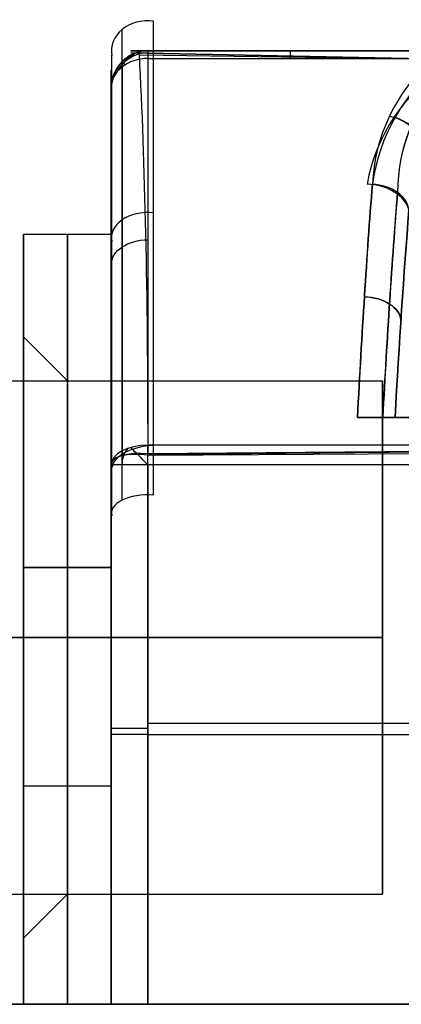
# Model space of a CAD drawing. Extents: x -33 to 118, y -45 to 98.
# Tile 14 of 28: x 64.27 to 69.48, y 42.65 to 56.08. Entities that reach past the tile are written whole.
import ezdxf

# ---------------------------------------------------------------- set-up
doc = ezdxf.new("R2010")
doc.units = 0
doc.layers.add('DEFAULT', color=7, linetype='CONTINUOUS')

msp = doc.modelspace()

# ---------------------------------------------------------------- linework, layer by layer
at = {"layer": 'DEFAULT'}
for p, q in [((70.07, 55.652, -7.315), (65.79, 55.652, -7.185)), ((65.79, 55.652, -7.185), (66.024, 55.652, 12.559)), ((70.07, 55.538, -7.423), (65.79, 55.626, -7.265)), ((65.79, 55.626, -7.265), (70.07, 55.538, -7.423)), ((65.907, 55.599, -7.343), (70.07, 55.542, -7.418)), ((84.002, 55.652, 2.727), (65.908, 55.652, 2.727)), ((66.024, 55.652, 12.559), (69.903, 55.652, 12.559)), ((66.024, 55.549, 12.863), (69.903, 55.549, 12.863)), ((65.524, 55.391, -7.185), (65.524, 55.152, 12.559)), ((65.524, 51.952, 2.727), (65.524, 55.271, 2.727)), ((64.324, 51.752, 2.727), (64.324, 53.152, 2.727)), ((64.324, 53.152, 2.727), (65.524, 53.152, 2.727)), ((64.924, 51.152, 2.727), (64.324, 51.752, 2.727)), ((59.224, 51.152, 2.727), (69.224, 51.152, 2.727)), ((75.767, 50.652, 17.41), (68.882, 50.652, 17.41)), ((68.882, 50.652, -11.955), (75.767, 50.652, -11.955)), ((69.395, 50.652, 16.849), (69.583, 50.652, 14.507)), ((69.583, 50.652, -9.052), (69.395, 50.652, -11.394)), ((93.023, 50.423, 17.509), (66.024, 50.148, 17.708)), ((66.024, 50.148, 17.708), (93.023, 50.423, 17.509)), ((66.024, 50.162, 17.721), (93.023, 50.398, 17.574)), ((66.024, 50.142, 17.727), (93.023, 50.305, 17.727)), ((92.963, 50.275, -12.197), (66.024, 50.275, -12.197)), ((66.024, 42.652, 17.727), (66.024, 50.142, 17.727)), ((65.524, 50.01, 17.227), (65.524, 42.652, 17.227)), ((65.524, 42.652, -11.773), (65.524, 50.01, -11.773)), ((66.024, 50.01, -12.273), (66.024, 42.652, -12.273)), ((92.963, 50.01, -12.273), (66.024, 50.01, -12.273)), ((65.524, 49.022, 17.227), (65.524, 49.022, 6.804)), ((65.524, 49.022, -1.349), (65.524, 49.022, -11.773)), ((64.324, 48.607, 8.144), (65.524, 48.607, 8.144)), ((65.524, 48.607, -2.689), (64.324, 48.607, -2.689)), ((64.324, 42.652, 9.194), (64.324, 48.607, 8.144)), ((64.324, 48.607, -2.689), (64.324, 42.652, -3.739)), ((64.924, 42.652, 9.194), (64.924, 48.607, 8.144)), ((64.924, 48.607, -2.689), (64.924, 42.652, -3.739)), ((65.524, 48.607, 8.144), (65.524, 42.652, 9.194)), ((65.524, 42.652, -3.739), (65.524, 48.607, -2.689)), ((65.524, 48.399, -1.507), (65.524, 42.652, -2.521)), ((65.524, 42.652, 7.975), (65.524, 48.399, 6.962)), ((64.324, 47.902, -2.813), (64.324, 47.902, -1.365)), ((64.324, 47.902, 6.82), (64.324, 47.902, 8.268)), ((59.224, 47.652, 6.227), (69.224, 47.652, 6.227)), ((69.224, 47.652, -0.773), (59.224, 47.652, -0.773)), ((64.324, 47.652, -1.373), (64.924, 47.652, -0.773)), ((64.924, 47.652, 6.227), (64.324, 47.652, 6.827)), ((93.024, 46.479, 17.727), (66.024, 46.479, 17.727)), ((66.024, 46.331, -12.273), (93.024, 46.331, -12.273)), ((64.324, 45.63, 8.669), (65.524, 45.63, 8.669)), ((64.324, 45.63, -3.214), (65.524, 45.63, -3.214)), ((59.224, 44.152, 2.727), (69.224, 44.152, 2.727)), ((64.924, 44.152, 2.727), (64.324, 43.552, 2.727)), ((64.324, 42.652, 2.727), (64.324, 43.552, 2.727)), ((94.324, 42.652, -17.273), (17.324, 42.652, -17.273)), ((17.324, 42.652, 22.727), (94.324, 42.652, 22.727)), ((84.324, 42.652, 2.727), (17.324, 42.652, 2.727)), ((64.324, 42.652, -3.739), (64.324, 42.652, 9.194)), ((65.524, 42.652, 9.194), (64.324, 42.652, 9.194)), ((64.324, 42.652, -3.739), (65.524, 42.652, -3.739)), ((65.524, 42.652, 17.227), (65.524, 42.652, 7.975)), ((65.524, 42.652, -2.521), (65.524, 42.652, -11.773)), ((93.024, 42.652, 17.727), (66.024, 42.652, 17.727)), ((66.024, 42.652, -12.273), (93.024, 42.652, -12.273))]:
    msp.add_line(p, q, dxfattribs=at)
at = {"layer": 'DEFAULT', "extrusion": (4.80891e-14, 0.573826, 0.818977)}
msp.add_arc((-66.024, -49.263, 26.676), 0.5, 261.3814, 8.6186, dxfattribs=at)
at = {"layer": 'DEFAULT', "extrusion": (1, -2.17895e-14, 2.81572e-14)}
msp.add_arc((39.683, 4.768, 66.099), 19.994, 301.9772, 324.9826, dxfattribs=at)
at = {"layer": 'DEFAULT', "extrusion": (1, 1.0972e-14, -1.41785e-14)}
msp.add_arc((39.683, 4.768, 65.67), 19.854, 301.9772, 324.9826, dxfattribs=at)
at = {"layer": 'DEFAULT'}
for centre, radius, start, end in [((66.024, 55.152, 12.559), 0.5, 90, 180), ((66.024, 55.152, 2.687), 0.5, 107.5616, 161.9802), ((66.024, 55.152, 12.72), 0.473, 90, 153.5649), ((66.024, 50.01, -12.125), 0.355, 141.7979, 180)]:
    msp.add_arc(centre, radius, start, end, dxfattribs=at)
at = {"layer": 'DEFAULT', "extrusion": (1, 2.50638e-14, -2.64303e-14)}
msp.add_arc((39.683, 4.768, 65.53), 19.425, 301.9772, 324.9826, dxfattribs=at)
at = {"layer": 'DEFAULT', "extrusion": (0.89702, -0.441807, -0.0127)}
msp.add_arc((-825.101, 16.067, 34.478), 904.204, 358.554143, 359.80549, dxfattribs=at)
at = {"layer": 'DEFAULT', "extrusion": (0.995967, -0.047516, 0.076109)}
msp.add_arc((42.782, -0.116, 62.441), 19.925, 302.0813, 322.9155, dxfattribs=at)
at = {"layer": 'DEFAULT', "extrusion": (1, 3.661e-13, 1.24296e-13)}
msp.add_arc((55.152, 12.559, 66.024), 0.5, 0, 37.5061, dxfattribs=at)
at = {"layer": 'DEFAULT', "extrusion": (1, 0, 0)}
for centre, radius, start, end in [((55.152, 12.559, 67.964), 0.5, 0, 37.5061), ((47.652, 2.727, 65.524), 4.3, 280, 80), ((47.652, 2.727, 64.324), 4.1, 270, 90), ((47.652, 2.727, 64.924), 3.5, 270, 90), ((39.683, 4.768, 66.099), 19.994, 299.7234, 301.9772), ((47.652, 2.727, 64.324), 4.1, 90, 270), ((47.652, 2.727, 64.924), 3.5, 90, 270)]:
    msp.add_arc(centre, radius, start, end, dxfattribs=at)
at = {"layer": 'DEFAULT', "extrusion": (-0.421623, 0.906675, 0.013198)}
msp.add_arc((-951.977, 15.012, 22.544), 869.312, 358.517157, 359.818745, dxfattribs=at)
at = {"layer": 'DEFAULT', "extrusion": (5.42764e-15, -0.608845, 0.793289)}
msp.add_arc((66.024, 51.398, -23.617), 0.5, 90, 180, dxfattribs=at)
at = {"layer": 'DEFAULT', "extrusion": (0.703767, 0.710431, -2.08476e-13)}
msp.add_arc((-8.091, 12.559, 85.647), 0.5, 0, 28.3761, dxfattribs=at)
at = {"layer": 'DEFAULT', "extrusion": (1, 6.5015e-14, 7.20911e-14)}
msp.add_arc((39.683, 0.686, 66.024), 20, 37.5061, 58.4028, dxfattribs=at)
at = {"layer": 'DEFAULT', "extrusion": (-0.234617, -0.669208, 0.705064)}
msp.add_arc((52.117, 45.826, -58.815), 4.833, 153.0767, 186.4943, dxfattribs=at)
at = {"layer": 'DEFAULT', "extrusion": (0.21006, 0.689969, 0.692689)}
msp.add_arc((-55.275, -39.785, 61.921), 4.94, 338.0018, 10.0613, dxfattribs=at)
at = {"layer": 'DEFAULT', "extrusion": (-0.205742, -0.681723, 0.702085)}
msp.add_arc((55.697, 44.091, -57.489), 5.144, 155.0218, 186.2804, dxfattribs=at)
at = {"layer": 'DEFAULT', "extrusion": (1, -4.60805e-14, 5.09529e-14)}
msp.add_arc((39.789, 5.666, 65.524), 20.214, 300.3757, 320.5223, dxfattribs=at)
at = {"layer": 'DEFAULT', "extrusion": (1, -5.30296e-14, -7.04826e-14)}
msp.add_arc((39.683, 0.686, 65.67), 19.854, 37.5061, 58.2214, dxfattribs=at)
at = {"layer": 'DEFAULT', "extrusion": (0.212869, 0.674263, 0.707147)}
msp.add_arc((-54.503, -41.576, 61.424), 4.578, 340.1427, 12.4686, dxfattribs=at)
at = {"layer": 'DEFAULT', "extrusion": (-0.220359, -0.672103, 0.706909)}
msp.add_arc((53.777, 45.839, -57.968), 4.657, 162.8326, 192.7436, dxfattribs=at)
at = {"layer": 'DEFAULT', "extrusion": (1, -3.06444e-14, -3.37539e-14)}
msp.add_arc((39.683, 0.686, 65.524), 19.5, 37.5061, 58.0228, dxfattribs=at)
at = {"layer": 'DEFAULT', "extrusion": (-0.294174, -0.62798, 0.720488)}
msp.add_arc((39.7, 66.028, -44.817), 0.5, 33.031, 108.65, dxfattribs=at)
at = {"layer": 'DEFAULT', "extrusion": (0.29603, 0.627268, 0.720348)}
msp.add_arc((-39.475, -62.317, 48.847), 0.5, 224.3057, 277.5344, dxfattribs=at)
at = {"layer": 'DEFAULT', "extrusion": (0.996943, 7.56228e-11, 0.078128)}
msp.add_arc((39.642, -4.756, 70.031), 20.029, 44.8825, 56.6515, dxfattribs=at)
at = {"layer": 'DEFAULT', "extrusion": (0.996943, 3.0072e-11, -0.078128)}
msp.add_arc((39.642, 10.194, 69.605), 20.029, 303.3485, 315.1175, dxfattribs=at)
at = {"layer": 'DEFAULT', "extrusion": (0.056791, 0.70555, 0.706381)}
msp.add_arc((-64.516, -47.874, 35.29), 0.568, 193.5328, 274.611, dxfattribs=at)
at = {"layer": 'DEFAULT', "extrusion": (-0.056776, -0.705561, 0.706372)}
msp.add_arc((64.572, 51.809, -31.436), 0.5, 6.4991, 93.2533, dxfattribs=at)
at = {"layer": 'DEFAULT', "extrusion": (0.056776, 0.705561, 0.706372)}
msp.add_arc((-64.572, -47.948, 35.289), 0.5, 186.4991, 273.2533, dxfattribs=at)
at = {"layer": 'DEFAULT', "extrusion": (0.996841, -6.42623e-06, 0.079422)}
msp.add_arc((39.64, -4.862, 70.378), 19.885, 44.9083, 56.3708, dxfattribs=at)
at = {"layer": 'DEFAULT', "extrusion": (0.996841, -6.42628e-06, -0.079422)}
msp.add_arc((39.64, 10.299, 69.945), 19.885, 303.6292, 315.0917, dxfattribs=at)
at = {"layer": 'DEFAULT', "extrusion": (4.10982e-14, 0.725472, 0.688252)}
msp.add_arc((-66.024, -43.353, 32.071), 0.5, 261.3814, 8.6186, dxfattribs=at)
at = {"layer": 'DEFAULT', "extrusion": (0.996785, -7.81011e-12, 0.080119)}
msp.add_arc((39.639, -4.897, 70.521), 19.532, 44.8783, 55.6773, dxfattribs=at)
at = {"layer": 'DEFAULT', "extrusion": (0.996785, -7.81809e-12, -0.080119)}
msp.add_arc((39.639, 10.334, 70.084), 19.532, 304.3227, 315.1217, dxfattribs=at)
at = {"layer": 'DEFAULT', "extrusion": (1, 1.80458e-16, 1.31183e-15)}
msp.add_arc((47.652, 2.727, 64.324), 5.5, 280, 80, dxfattribs=at)
at = {"layer": 'DEFAULT', "extrusion": (1, 0, 8.88178e-16)}
msp.add_arc((47.652, 2.727, 64.924), 5.5, 280, 80, dxfattribs=at)
at = {"layer": 'DEFAULT', "extrusion": (1, -2.37142e-16, 1.31183e-15)}
msp.add_arc((47.652, 2.727, 65.524), 5.5, 280, 80, dxfattribs=at)
at = {"layer": 'DEFAULT', "extrusion": (5.68897e-14, 0.742631, -0.669701)}
msp.add_arc((-66.024, 46.585, 29.01), 0.5, 0, 90, dxfattribs=at)
at = {"layer": 'DEFAULT', "extrusion": (0.050675, 0.774944, -0.629995)}
msp.add_arc((-65.437, 47.799, 33.816), 0.5, 87.642, 174.0747, dxfattribs=at)
at = {"layer": 'DEFAULT', "extrusion": (0.050675, 0.774944, 0.629995)}
msp.add_arc((-65.437, -43.563, 37.252), 0.5, 185.9253, 272.358, dxfattribs=at)
at = {"layer": 'DEFAULT', "extrusion": (1, -4.06024e-15, 6.09037e-15)}
msp.add_arc((47.652, 2.727, 69.224), 3.5, 270, 90, dxfattribs=at)
at = {"layer": 'DEFAULT', "extrusion": (-1.73681e-05, 1, -1.58627e-05)}
msp.add_arc((-68.828, 16.846, 50.651), 0.567, 95.4661, 179.6625, dxfattribs=at)
at = {"layer": 'DEFAULT', "extrusion": (-8.15748e-09, 1, 8.92242e-09)}
msp.add_arc((-68.826, 16.844, 50.652), 0.569, 95.6252, 179.5035, dxfattribs=at)
at = {"layer": 'DEFAULT', "extrusion": (-8.15746e-09, 1, -8.92243e-09)}
msp.add_arc((-68.826, -11.389, 50.652), 0.569, 180.5105, 264.3609, dxfattribs=at)
at = {"layer": 'DEFAULT', "extrusion": (-2.20324e-05, 1, 2.01272e-05)}
msp.add_arc((-68.829, -11.392, 50.65), 0.567, 180.3425, 264.5288, dxfattribs=at)
at = {"layer": 'DEFAULT', "extrusion": (-2.33378e-05, 0.848271, 0.529562)}
msp.add_arc((-66.025, -36.469, 36.186), 0.5, 269.9992, 359.9992, dxfattribs=at)
at = {"layer": 'DEFAULT', "extrusion": (1.4007e-14, 0.848259, 0.529582)}
msp.add_arc((-66.154, -36.341, 36.187), 0.626, 275.0169, 354.9831, dxfattribs=at)
at = {"layer": 'DEFAULT', "extrusion": (0.707107, 0.707107, 6.66624e-14)}
msp.add_arc((-11.324, -11.773, 82.048), 0.5, 270, 311.4409, dxfattribs=at)
at = {"layer": 'DEFAULT', "extrusion": (1, 6.71029e-13, -2.15461e-12)}
msp.add_arc((50.01, -11.773, 66.024), 0.5, 270, 301.9772, dxfattribs=at)
at = {"layer": 'DEFAULT', "extrusion": (0.139653, 0.913718, -0.381597)}
msp.add_arc((-57.703, 38.618, 48.272), 0.489, 353.9257, 88.559, dxfattribs=at)
at = {"layer": 'DEFAULT', "extrusion": (0.118594, 0.90891, -0.399773)}
msp.add_arc((-59.017, 39.03, 46.338), 0.514, 357.1129, 85.8047, dxfattribs=at)
at = {"layer": 'DEFAULT', "extrusion": (1, 9.32314e-13, -1.59634e-12)}
msp.add_arc((39.683, 4.768, 65.67), 19.854, 299.7234, 301.9772, dxfattribs=at)
at = {"layer": 'DEFAULT', "extrusion": (-1.42109e-14, 1, 1.42109e-14)}
msp.add_arc((-66.024, -11.773, 50.01), 0.5, 270, 0, dxfattribs=at)
at = {"layer": 'DEFAULT', "extrusion": (1, -3.38468e-14, -1.5874e-14)}
msp.add_arc((39.683, 4.768, 65.53), 19.425, 299.7234, 301.9772, dxfattribs=at)
at = {"layer": 'DEFAULT', "extrusion": (2.04855e-14, 0.868429, 0.495813)}
msp.add_arc((-66.024, -35.034, 36.826), 0.5, 261.3814, 8.6186, dxfattribs=at)
at = {"layer": 'DEFAULT', "extrusion": (1, 4.06024e-15, 1.21807e-14)}
msp.add_arc((47.652, 2.727, 69.224), 3.5, 90, 270, dxfattribs=at)
at = {"layer": 'DEFAULT', "extrusion": (0, 1, 0)}
for centre, start, end in [((-66.024, 17.227, 46.417), 0, 90), ((-66.024, -11.773, 46.331), 270, 360)]:
    msp.add_arc(centre, 0.5, start, end, dxfattribs=at)
at = {"layer": 'DEFAULT', "extrusion": (-8.52651e-14, 1, 8.52651e-14)}
msp.add_arc((-66.024, 17.227, 42.652), 0.5, 360, 90, dxfattribs=at)
at = {"layer": 'DEFAULT', "extrusion": (-1.27898e-13, 1, -9.9476e-14)}
msp.add_arc((-66.024, -11.773, 42.652), 0.5, 270, 0, dxfattribs=at)

doc.saveas('drawing.dxf')
